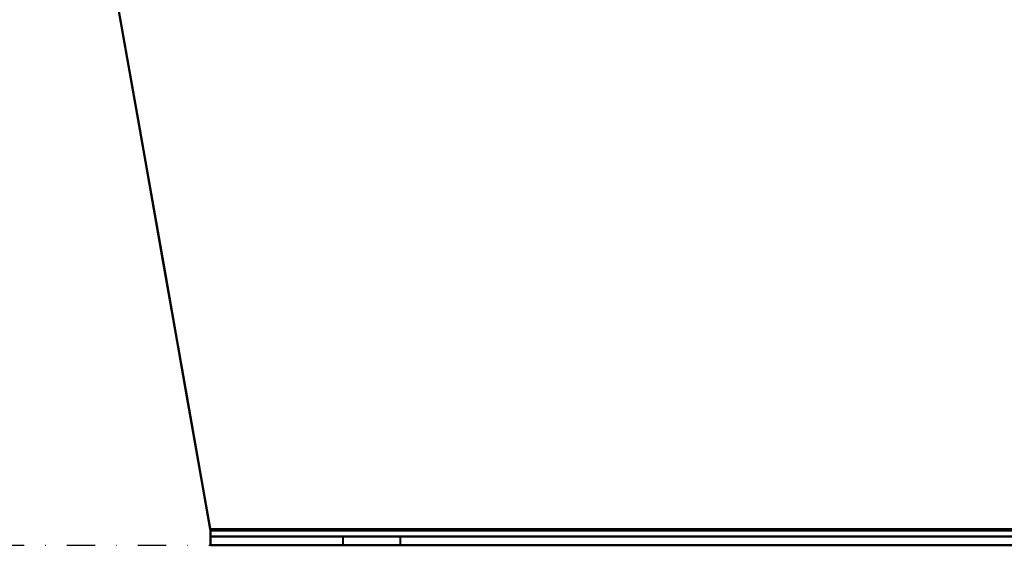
# Model space of a CAD drawing. Header units: millimetres. Extents: x -1442 to 3067, y -120 to 1010.
# Tile 1 of 71: x -367 to -145, y 0 to 118. Entities that reach past the tile are written whole.
import ezdxf

# ---------------------------------------------------------------- set-up
doc = ezdxf.new("R2010")
doc.units = ezdxf.units.MM
doc.linetypes.add('Tiret point', pattern=[15.875, 6.35, -4.7625, 0, -4.7625])
doc.layers.add('A-FLOR-LEVL', color=51, linetype='Continuous', lineweight=30)
doc.layers.add('G-IMPT', color=8, linetype='Continuous', lineweight=40)

# ---------------------------------------------------------------- blocks, each defined once
blk = doc.blocks.new('NEXA 700 CALQUES_dwg-751640-Gauche')
at = {"layer": 'G-IMPT'}
for p, q in [((-323.78, 3.31), (-323.78, 2)), ((-323.78, 3.31), (-323.78, 2)), ((-323.78, 0), (-323.78, 3.31)), ((-323.78, 0), (-323.78, 3.31)), ((-323.78, 3.31), (-323.78, 2)), ((-323.78, 2), (-323.78, 3.31)), ((-323.78, 2), (-323.78, 3.31)), ((-323.78, 3.31), (-323.78, 0)), ((-323.78, 3.31), (-323.78, 0)), ((-323.78, 0), (-323.78, 3.31)), ((-323.78, 2), (-323.78, 3.31)), ((-323.78, 2), (-323.78, 3.31)), ((-323.78, 3.31), (-323.78, 0)), ((-323.78, 3.31), (-323.78, 0)), ((-323.78, 3.31), (-323.78, 2)), ((-323.78, 0), (-323.78, 3.31)), ((-323.78, 2), (303.78, 2)), ((-323.78, 2), (303.78, 2)), ((-323.78, 0), (303.78, 0)), ((-294, 2), (-294, 0)), ((-294, 2), (-294, 0)), ((-287.5, 2), (-294, 2)), ((-287.5, 2), (-294, 2)), ((-294, 2), (-281, 2)), ((-294, 2), (-281, 2)), ((-294, 2), (-281, 2)), ((-294, 2), (-281, 2)), ((-287.5, 0), (-294, 0)), ((-281, 2), (-287.5, 2)), ((-281, 2), (-287.5, 2)), ((-281, 2), (-287.5, 2)), ((-281, 2), (-287.5, 2)), ((-281, 0), (-287.5, 0)), ((-281, 0), (-281, 2)), ((-281, 0), (-281, 2)), ((-323.78, 0), (303.78, 0)), ((-294, 0), (-287.5, 0)), ((-294, 0), (-287.5, 0)), ((-287.5, 0), (-294, 0)), ((-287.5, 0), (-281, 0)), ((-287.5, 0), (-281, 0)), ((-281, 0), (-287.5, 0))]:
    blk.add_line(p, q, dxfattribs=at)
at = {"layer": 'G-IMPT', "flags": 128}
for points in [[(-323.84, 3.65), (-329.13, 33.66), (-334.42, 63.67), (-339.71, 93.67), (-345, 123.68)], [(-345, 123.68), (-339.71, 93.67), (-334.42, 63.67), (-329.13, 33.66), (-323.84, 3.65)], [(-323.78, 3.31), (-329.08, 33.4), (-334.39, 63.49), (-339.69, 93.58), (-345, 123.68)], [(-345, 123.68), (-339.71, 93.67), (-334.42, 63.67), (-329.13, 33.66), (-323.84, 3.65)], [(-345, 123.68), (-339.69, 93.58), (-334.39, 63.49), (-329.08, 33.4), (-323.78, 3.31)], [(-323.84, 3.65), (-329.13, 33.66), (-334.42, 63.67), (-339.71, 93.67), (-345, 123.68)], [(-345, 123.68), (-339.69, 93.58), (-334.39, 63.49), (-329.08, 33.4), (-323.78, 3.31)], [(-323.78, 3.31), (-329.08, 33.4), (-334.39, 63.49), (-339.69, 93.58), (-345, 123.68)], [(-345, 123.68), (-339.71, 93.67), (-334.42, 63.67), (-329.13, 33.66), (-323.84, 3.65)], [(-345, 123.68), (-339.69, 93.58), (-334.39, 63.49), (-329.08, 33.4), (-323.78, 3.31)], [(-323.84, 3.65), (-329.13, 33.66), (-334.42, 63.67), (-339.71, 93.67), (-345, 123.68)], [(-345, 123.68), (-339.71, 93.67), (-334.42, 63.67), (-329.13, 33.66), (-323.84, 3.65)], [(-323.78, 3.31), (-329.08, 33.4), (-334.39, 63.49), (-339.69, 93.58), (-345, 123.68)], [(-323.84, 3.65), (-329.13, 33.66), (-334.42, 63.67), (-339.71, 93.67), (-345, 123.68)], [(-345, 123.68), (-339.69, 93.58), (-334.39, 63.49), (-329.08, 33.4), (-323.78, 3.31)], [(-323.78, 3.31), (-329.08, 33.4), (-334.39, 63.49), (-339.69, 93.58), (-345, 123.68)], [(-323.84, 3.65), (-166.92, 3.65), (-10, 3.65), (146.92, 3.65), (303.84, 3.65)], [(303.84, 3.65), (146.92, 3.65), (-10, 3.65), (-166.92, 3.65), (-323.84, 3.65)], [(303.84, 3.65), (146.92, 3.65), (-10, 3.65), (-166.92, 3.65), (-323.84, 3.65)], [(-323.84, 3.65), (-166.92, 3.65), (-10, 3.65), (146.92, 3.65), (303.84, 3.65)], [(303.84, 3.65), (146.92, 3.65), (-10, 3.65), (-166.92, 3.65), (-323.84, 3.65)], [(-323.84, 3.65), (-166.92, 3.65), (-10, 3.65), (146.92, 3.65), (303.84, 3.65)], [(-323.84, 3.65), (-166.92, 3.65), (-10, 3.65), (146.92, 3.65), (303.84, 3.65)], [(303.84, 3.65), (146.92, 3.65), (-10, 3.65), (-166.92, 3.65), (-323.84, 3.65)], [(303.78, 3.31), (146.89, 3.31), (-10, 3.31), (-166.89, 3.31), (-323.78, 3.31)], [(-323.78, 3.31), (-166.89, 3.31), (-10, 3.31), (146.89, 3.31), (303.78, 3.31)], [(-323.78, 3.31), (-166.89, 3.31), (-10, 3.31), (146.89, 3.31), (303.78, 3.31)], [(303.78, 3.31), (146.89, 3.31), (-10, 3.31), (-166.89, 3.31), (-323.78, 3.31)], [(-323.78, 3.31), (-166.89, 3.31), (-10, 3.31), (146.89, 3.31), (303.78, 3.31)], [(303.78, 3.31), (146.89, 3.31), (-10, 3.31), (-166.89, 3.31), (-323.78, 3.31)], [(-323.78, 3.31), (-166.89, 3.31), (-10, 3.31), (146.89, 3.31), (303.78, 3.31)], [(303.78, 3.31), (146.89, 3.31), (-10, 3.31), (-166.89, 3.31), (-323.78, 3.31)], [(303.78, 2), (146.89, 2), (-10, 2), (-166.89, 2), (-323.78, 2)], [(-323.78, 2), (-166.89, 2), (-10, 2), (146.89, 2), (303.78, 2)], [(303.78, 2), (146.89, 2), (-10, 2), (-166.89, 2), (-323.78, 2)], [(-323.78, 2), (-166.89, 2), (-10, 2), (146.89, 2), (303.78, 2)], [(303.78, 2), (146.89, 2), (-10, 2), (-166.89, 2), (-323.78, 2)], [(-323.78, 2), (-166.89, 2), (-10, 2), (146.89, 2), (303.78, 2)], [(-323.78, 2), (-166.89, 2), (-10, 2), (146.89, 2), (303.78, 2)], [(303.78, 2), (146.89, 2), (-10, 2), (-166.89, 2), (-323.78, 2)], [(-323.78, 0), (-166.89, 0), (-10, 0), (146.89, 0), (303.78, 0)], [(303.78, 0), (146.89, 0), (-10, 0), (-166.89, 0), (-323.78, 0)], [(-323.78, 0), (-166.89, 0), (-10, 0), (146.89, 0), (303.78, 0)], [(303.78, 0), (146.89, 0), (-10, 0), (-166.89, 0), (-323.78, 0)], [(-323.78, 0), (-166.89, 0), (-10, 0), (146.89, 0), (303.78, 0)], [(303.78, 0), (146.89, 0), (-10, 0), (-166.89, 0), (-323.78, 0)], [(303.78, 0), (146.89, 0), (-10, 0), (-166.89, 0), (-323.78, 0)], [(-323.78, 0), (-166.89, 0), (-10, 0), (146.89, 0), (303.78, 0)]]:
    blk.add_lwpolyline(points, dxfattribs=at)
at = {"layer": 'G-IMPT'}
for points in [[(-323.78, 3.31), (-323.79, 3.36), (-323.81, 3.48), (-323.83, 3.59), (-323.84, 3.65)], [(-323.84, 3.65), (-323.83, 3.59), (-323.81, 3.48), (-323.79, 3.36), (-323.78, 3.31)], [(-323.84, 3.65), (-323.83, 3.59), (-323.81, 3.48), (-323.79, 3.36), (-323.78, 3.31)], [(-323.78, 3.31), (-323.79, 3.36), (-323.81, 3.48), (-323.83, 3.59), (-323.84, 3.65)], [(-323.84, 3.65), (-323.83, 3.59), (-323.81, 3.48), (-323.79, 3.36), (-323.78, 3.31)], [(-323.78, 3.31), (-323.79, 3.36), (-323.81, 3.48), (-323.83, 3.59), (-323.84, 3.65)], [(-323.78, 3.31), (-323.79, 3.36), (-323.81, 3.48), (-323.83, 3.59), (-323.84, 3.65)], [(-323.84, 3.65), (-323.83, 3.59), (-323.81, 3.48), (-323.79, 3.36), (-323.78, 3.31)]]:
    blk.add_open_spline(points, degree=3, dxfattribs=at)

msp = doc.modelspace()

# ---------------------------------------------------------------- linework, layer by layer
at = {"layer": 'A-FLOR-LEVL', "linetype": 'Tiret point'}
msp.add_line((-1442.42, 0), (2826.52, 0), dxfattribs=at)

# ---------------------------------------------------------------- block references
at = {"layer": 'G-IMPT'}
msp.add_blockref('NEXA 700 CALQUES_dwg-751640-Gauche', (0, 0), dxfattribs=at)

doc.saveas('drawing.dxf')
